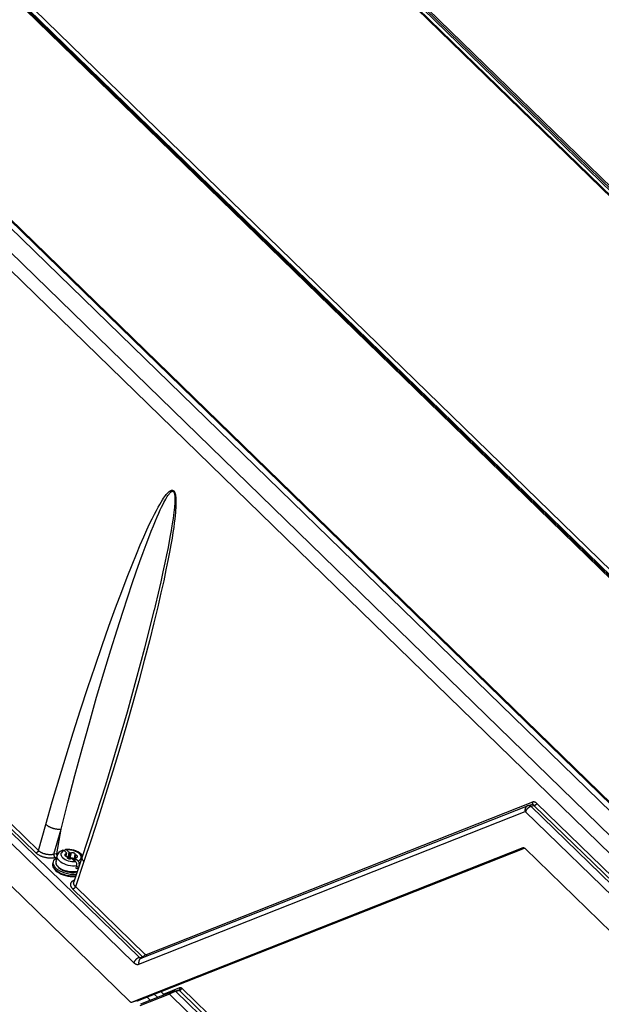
# Model space of a CAD drawing. Extents: x 0 to 594, y 0 to 420.
# Tile 53 of 73: x 519 to 537, y 108 to 138. Entities that reach past the tile are written whole.
import ezdxf

# ---------------------------------------------------------------- set-up
doc = ezdxf.new("R2010")
doc.units = 0
doc.header["$LTSCALE"] = 32.67
doc.layers.get('0').update_dxf_attribs({"linetype": 'CONTINUOUS'})
doc.layers.add('DATUM_AXIS', color=7, linetype='CONTINUOUS')

msp = doc.modelspace()

# ---------------------------------------------------------------- linework, layer by layer
at = {"color": 7, "linetype": 'CONTINUOUS'}
for p, q in [((501.942, 148.052), (541.143, 109.891)), ((511.35, 146.364), (548.035, 110.653)), ((557.005, 113.481), (528.309, 141.415)), ((541.18, 110.104), (512.565, 137.959)), ((495.937, 133.576), (522.354, 107.86)), ((523.101, 119.953), (523.099, 119.943)), ((522.707, 109.196), (534.647, 113.912)), ((534.676, 113.921), (534.647, 113.912)), ((534.766, 113.941), (534.676, 113.921)), ((534.498, 112.61), (522.423, 107.841)), ((522.589, 107.878), (534.552, 112.603)), ((540.086, 107.219), (534.568, 112.591)), ((520.881, 112.329), (520.621, 111.554)), ((523.601, 108.132), (522.684, 107.771)), ((523.107, 108.083), (523.214, 107.979)), ((523.31, 108.163), (523.391, 108.084)), ((523.862, 108.203), (523.752, 108.178)), ((523.867, 108.204), (523.862, 108.203)), ((522.574, 107.874), (522.424, 107.84)), ((522.574, 107.874), (522.58, 107.875)), ((522.58, 107.875), (522.589, 107.878)), ((522.888, 107.996), (522.994, 107.893))]:
    msp.add_line(p, q, dxfattribs=at)
at = {"color": 9, "linetype": 'CONTINUOUS'}
for p, q in [((540.444, 109.818), (501.312, 147.911)), ((540.158, 109.54), (501.023, 147.637)), ((556.976, 113.487), (528.28, 141.421)), ((557.043, 113.462), (528.347, 141.397)), ((528.463, 141.422), (557.159, 113.488)), ((528.505, 141.452), (557.201, 113.517)), ((528.547, 141.481), (557.243, 113.546)), ((518.392, 139.24), (547.003, 111.389)), ((518.42, 139.261), (547.034, 111.406)), ((518.447, 139.282), (547.065, 111.423)), ((541.154, 110.107), (512.537, 137.965)), ((541.208, 110.098), (512.597, 137.949)), ((496.275, 134.561), (522.477, 109.055)), ((496.449, 134.726), (522.651, 109.219)), ((519.45, 112.45), (509.374, 122.259)), ((519.527, 112.523), (509.451, 122.332)), ((534.796, 114.021), (522.856, 109.305)), ((534.853, 113.911), (534.757, 113.89)), ((534.757, 113.89), (540.513, 108.287)), ((540.542, 108.373), (534.853, 113.911)), ((540.619, 108.446), (534.93, 113.984)), ((522.63, 109.013), (534.57, 113.729)), ((534.583, 113.725), (540.339, 108.122)), ((519.527, 112.523), (519.756, 113.333)), ((520.007, 112.408), (520.228, 113.187)), ((520.093, 112.427), (520.228, 113.187)), ((520.093, 112.427), (520.007, 112.408)), ((520.104, 112.35), (520.106, 112.346)), ((522.582, 107.876), (534.552, 112.604)), ((520.1, 112.315), (520.038, 112.302)), ((522.747, 109.241), (520.595, 111.335)), ((522.824, 109.314), (520.672, 111.408)), ((522.651, 109.219), (522.747, 109.241)), ((522.707, 109.196), (522.704, 109.195)), ((523.579, 108.081), (522.662, 107.72)), ((523.391, 108.084), (523.902, 108.286)), ((523.579, 108.081), (536.456, 95.546)), ((523.885, 108.196), (523.772, 108.171)), ((523.772, 108.171), (536.601, 95.682)), ((523.885, 108.196), (535, 97.376)), ((523.962, 108.269), (535.077, 97.449)), ((522.582, 107.876), (522.423, 107.841)), ((522.582, 107.876), (522.586, 107.877)), ((522.586, 107.877), (522.589, 107.878))]:
    msp.add_line(p, q, dxfattribs=at)
for points in [[(519.756, 113.333), (519.956, 114.028), (520.165, 114.737), (520.382, 115.452), (520.603, 116.167), (520.828, 116.873), (521.053, 117.562), (521.276, 118.228), (521.494, 118.865), (521.707, 119.467), (521.911, 120.031), (522.101, 120.539), (522.27, 120.979), (522.42, 121.359), (522.555, 121.689), (522.675, 121.975), (522.782, 122.223), (522.878, 122.437), (522.964, 122.623), (523.041, 122.782), (523.11, 122.92), (523.172, 123.039), (523.227, 123.14), (523.276, 123.227), (523.32, 123.301), (523.36, 123.364), (523.395, 123.418), (523.426, 123.463), (523.455, 123.501), (523.48, 123.533), (523.502, 123.559), (523.522, 123.581), (523.54, 123.599), (523.557, 123.614), (523.571, 123.626), (523.584, 123.636), (523.596, 123.644), (523.607, 123.65), (523.617, 123.655), (523.626, 123.659), (523.635, 123.662), (523.642, 123.664), (523.65, 123.665), (523.656, 123.666), (523.663, 123.666), (523.669, 123.665), (523.674, 123.664), (523.679, 123.663), (523.684, 123.661), (523.689, 123.659), (523.694, 123.656), (523.698, 123.654), (523.702, 123.65), (523.706, 123.647), (523.71, 123.643), (523.714, 123.639), (523.718, 123.634), (523.721, 123.629), (523.725, 123.624), (523.729, 123.618), (523.732, 123.611), (523.736, 123.604), (523.739, 123.597), (523.742, 123.588), (523.746, 123.579), (523.749, 123.568), (523.752, 123.557), (523.756, 123.544), (523.759, 123.53), (523.762, 123.514), (523.765, 123.497), (523.768, 123.477), (523.77, 123.455), (523.773, 123.43), (523.775, 123.401), (523.776, 123.369), (523.778, 123.332), (523.778, 123.29), (523.777, 123.242), (523.776, 123.188), (523.773, 123.125), (523.768, 123.053), (523.762, 122.972), (523.753, 122.879), (523.742, 122.773), (523.727, 122.652), (523.708, 122.515), (523.685, 122.359), (523.657, 122.182), (523.622, 121.981), (523.58, 121.753), (523.53, 121.494), (523.47, 121.2), (523.399, 120.867), (523.314, 120.488), (523.215, 120.058), (523.097, 119.569), (522.957, 119.013), (522.799, 118.404), (522.627, 117.762), (522.442, 117.093), (522.246, 116.401)], [(520.228, 113.187), (520.437, 114.011), (520.654, 114.841), (520.876, 115.665), (521.102, 116.475), (521.327, 117.263), (521.55, 118.021), (521.764, 118.73), (521.958, 119.353), (522.131, 119.895), (522.286, 120.367), (522.425, 120.78), (522.55, 121.142), (522.662, 121.461), (522.764, 121.741), (522.855, 121.989), (522.938, 122.206), (523.013, 122.398), (523.081, 122.566), (523.142, 122.714), (523.198, 122.844), (523.248, 122.957), (523.293, 123.056), (523.334, 123.143), (523.371, 123.218), (523.404, 123.284), (523.434, 123.34), (523.462, 123.389), (523.486, 123.431), (523.508, 123.467), (523.528, 123.498), (523.546, 123.523), (523.563, 123.545), (523.577, 123.564), (523.591, 123.579), (523.602, 123.591), (523.613, 123.602), (523.623, 123.61), (523.631, 123.616), (523.639, 123.621), (523.646, 123.625), (523.652, 123.628), (523.658, 123.63), (523.663, 123.632), (523.668, 123.632), (523.672, 123.633), (523.676, 123.633), (523.68, 123.632), (523.684, 123.631), (523.687, 123.63), (523.69, 123.629), (523.693, 123.627), (523.696, 123.625), (523.699, 123.623), (523.701, 123.621), (523.704, 123.618), (523.707, 123.615), (523.709, 123.611), (523.712, 123.608), (523.714, 123.604), (523.716, 123.599), (523.719, 123.594), (523.721, 123.589), (523.723, 123.583), (523.726, 123.576), (523.728, 123.568), (523.73, 123.559), (523.733, 123.55), (523.735, 123.538), (523.737, 123.526), (523.739, 123.511), (523.741, 123.495), (523.742, 123.475), (523.744, 123.453), (523.745, 123.428), (523.745, 123.4), (523.745, 123.367), (523.744, 123.33), (523.742, 123.288), (523.74, 123.241), (523.736, 123.187), (523.73, 123.126), (523.723, 123.057), (523.715, 122.98), (523.704, 122.893), (523.69, 122.794), (523.674, 122.684), (523.654, 122.56), (523.631, 122.42), (523.603, 122.263), (523.571, 122.088), (523.533, 121.89), (523.488, 121.669), (523.436, 121.421), (523.376, 121.143), (523.307, 120.831), (523.227, 120.481), (523.134, 120.088), (523.101, 119.953)], [(522.246, 116.401), (522.039, 115.694), (521.825, 114.978), (521.604, 114.262), (521.381, 113.554), (521.157, 112.86), (520.934, 112.187)], [(534.647, 113.912), (534.643, 113.911), (534.637, 113.907), (534.63, 113.904), (534.624, 113.899), (534.617, 113.895), (534.612, 113.89), (534.606, 113.884), (534.601, 113.878), (534.596, 113.872), (534.591, 113.866), (534.587, 113.859), (534.583, 113.852), (534.579, 113.844), (534.576, 113.836), (534.573, 113.828), (534.571, 113.82), (534.569, 113.811), (534.567, 113.802), (534.566, 113.794), (534.565, 113.785), (534.565, 113.775), (534.565, 113.766), (534.566, 113.757), (534.567, 113.748), (534.568, 113.738), (534.57, 113.729)], [(534.757, 113.89), (534.749, 113.888), (534.742, 113.886), (534.734, 113.883), (534.726, 113.88), (534.718, 113.876), (534.71, 113.872), (534.702, 113.868), (534.695, 113.864), (534.687, 113.859), (534.68, 113.854), (534.672, 113.848), (534.665, 113.842), (534.658, 113.836), (534.651, 113.83), (534.644, 113.824), (534.638, 113.817), (534.632, 113.81), (534.626, 113.803), (534.62, 113.795), (534.615, 113.788), (534.61, 113.78), (534.605, 113.773), (534.6, 113.765), (534.596, 113.757), (534.593, 113.749), (534.589, 113.741), (534.586, 113.733), (534.583, 113.725)], [(534.676, 113.921), (534.681, 113.922), (534.687, 113.922), (534.693, 113.922), (534.699, 113.922), (534.705, 113.921), (534.71, 113.919), (534.716, 113.917), (534.722, 113.915), (534.728, 113.912), (534.734, 113.908), (534.74, 113.904), (534.746, 113.9), (534.751, 113.895), (534.757, 113.89)], [(534.796, 114.021), (534.797, 114.016), (534.798, 114.011), (534.798, 114.006), (534.798, 114.001), (534.798, 113.996), (534.797, 113.991), (534.797, 113.986), (534.796, 113.982), (534.794, 113.977), (534.793, 113.973), (534.791, 113.968), (534.789, 113.964), (534.787, 113.961), (534.784, 113.957), (534.782, 113.954), (534.779, 113.951), (534.776, 113.948), (534.772, 113.945), (534.769, 113.943), (534.765, 113.941)], [(534.853, 113.911), (534.847, 113.916), (534.841, 113.921), (534.836, 113.925), (534.829, 113.929), (534.823, 113.933), (534.817, 113.936), (534.811, 113.938), (534.804, 113.94), (534.798, 113.941), (534.792, 113.942), (534.785, 113.943), (534.779, 113.943), (534.773, 113.942), (534.766, 113.941)], [(534.93, 113.984), (534.923, 113.991), (534.915, 113.997), (534.908, 114.003), (534.9, 114.008), (534.892, 114.013), (534.884, 114.017), (534.876, 114.02), (534.868, 114.023), (534.86, 114.025), (534.852, 114.027), (534.844, 114.028), (534.836, 114.028), (534.828, 114.028), (534.82, 114.027), (534.812, 114.026), (534.804, 114.024), (534.796, 114.021)], [(534.93, 113.984), (534.929, 113.98), (534.927, 113.976), (534.925, 113.971), (534.923, 113.967), (534.92, 113.963), (534.918, 113.959), (534.915, 113.955), (534.912, 113.951), (534.909, 113.947), (534.905, 113.943), (534.902, 113.939), (534.898, 113.936), (534.894, 113.933), (534.89, 113.929), (534.886, 113.927), (534.882, 113.924), (534.878, 113.921), (534.874, 113.919), (534.87, 113.917), (534.866, 113.915), (534.861, 113.914), (534.857, 113.912), (534.853, 113.911)], [(534.57, 113.729), (534.571, 113.729), (534.572, 113.73), (534.574, 113.73), (534.575, 113.73), (534.577, 113.729), (534.578, 113.729), (534.579, 113.728), (534.581, 113.727), (534.582, 113.726), (534.583, 113.725)], [(519.756, 113.333), (519.765, 113.325), (519.775, 113.317), (519.785, 113.309), (519.795, 113.302), (519.806, 113.294), (519.818, 113.287), (519.83, 113.28), (519.842, 113.273), (519.855, 113.266), (519.868, 113.259), (519.881, 113.253), (519.895, 113.247), (519.909, 113.241), (519.923, 113.235), (519.937, 113.23), (519.952, 113.224), (519.967, 113.22), (519.982, 113.215), (519.997, 113.211), (520.012, 113.207), (520.027, 113.203), (520.042, 113.199), (520.057, 113.196), (520.073, 113.194), (520.088, 113.191), (520.103, 113.189), (520.117, 113.188), (520.132, 113.186), (520.147, 113.185), (520.161, 113.185), (520.175, 113.184), (520.189, 113.184), (520.202, 113.185), (520.215, 113.186), (520.228, 113.187)], [(519.527, 112.523), (519.526, 112.519), (519.524, 112.515), (519.522, 112.51), (519.52, 112.506), (519.517, 112.502), (519.515, 112.498), (519.512, 112.494), (519.509, 112.49), (519.506, 112.486), (519.502, 112.482), (519.499, 112.478), (519.495, 112.475), (519.491, 112.472), (519.487, 112.468), (519.483, 112.465), (519.479, 112.463), (519.475, 112.46), (519.471, 112.458), (519.467, 112.456), (519.463, 112.454), (519.458, 112.452), (519.454, 112.451), (519.45, 112.45)], [(520.038, 112.302), (520.022, 112.299), (520.007, 112.296), (519.991, 112.293), (519.974, 112.292), (519.957, 112.29), (519.94, 112.289), (519.923, 112.288), (519.906, 112.288), (519.888, 112.289), (519.87, 112.289), (519.852, 112.29), (519.834, 112.292), (519.816, 112.294), (519.798, 112.297), (519.78, 112.299), (519.762, 112.303), (519.745, 112.306), (519.727, 112.31), (519.709, 112.315), (519.692, 112.32), (519.675, 112.325), (519.658, 112.331), (519.641, 112.336), (519.624, 112.343), (519.608, 112.349), (519.593, 112.356), (519.577, 112.364), (519.562, 112.371), (519.548, 112.379), (519.534, 112.387), (519.52, 112.395), (519.507, 112.404), (519.494, 112.413), (519.482, 112.422), (519.471, 112.431), (519.46, 112.44), (519.45, 112.45)], [(520.007, 112.408), (519.994, 112.405), (519.98, 112.402), (519.966, 112.4), (519.952, 112.398), (519.937, 112.397), (519.922, 112.396), (519.907, 112.395), (519.892, 112.395), (519.877, 112.395), (519.861, 112.395), (519.846, 112.396), (519.83, 112.398), (519.815, 112.4), (519.799, 112.402), (519.784, 112.404), (519.768, 112.407), (519.753, 112.41), (519.738, 112.414), (519.723, 112.418), (519.708, 112.422), (519.693, 112.427), (519.679, 112.432), (519.665, 112.438), (519.651, 112.443), (519.638, 112.449), (519.624, 112.456), (519.612, 112.462), (519.6, 112.469), (519.588, 112.476), (519.576, 112.483), (519.565, 112.491), (519.555, 112.499), (519.545, 112.507), (519.536, 112.515), (519.527, 112.523)], [(520.007, 112.408), (520.007, 112.404), (520.006, 112.399), (520.006, 112.395), (520.006, 112.39), (520.006, 112.385), (520.006, 112.38), (520.006, 112.375), (520.007, 112.37), (520.008, 112.365), (520.009, 112.36), (520.01, 112.355), (520.011, 112.35), (520.013, 112.345), (520.014, 112.34), (520.016, 112.336), (520.018, 112.331), (520.02, 112.327), (520.022, 112.322), (520.025, 112.318), (520.027, 112.315), (520.03, 112.311), (520.032, 112.308), (520.035, 112.305), (520.038, 112.302)], [(520.093, 112.427), (520.092, 112.423), (520.092, 112.418), (520.091, 112.414), (520.091, 112.409), (520.091, 112.404), (520.091, 112.399), (520.092, 112.394), (520.093, 112.389), (520.093, 112.384), (520.094, 112.379), (520.095, 112.374), (520.097, 112.369), (520.098, 112.364), (520.1, 112.359), (520.102, 112.355), (520.104, 112.35)], [(520.141, 112.436), (520.137, 112.436), (520.115, 112.432), (520.093, 112.427)], [(520.934, 112.187), (520.671, 111.404), (520.669, 111.4), (520.667, 111.396), (520.665, 111.391), (520.663, 111.387), (520.66, 111.383), (520.657, 111.379), (520.654, 111.375), (520.651, 111.371), (520.648, 111.367), (520.644, 111.364), (520.64, 111.36), (520.637, 111.357), (520.633, 111.354), (520.629, 111.351), (520.625, 111.348), (520.62, 111.345), (520.616, 111.343), (520.612, 111.341), (520.608, 111.339), (520.603, 111.338), (520.599, 111.336), (520.595, 111.335)], [(520.934, 112.187), (520.925, 112.196), (520.918, 112.204), (520.911, 112.213), (520.905, 112.222), (520.899, 112.231), (520.894, 112.24), (520.889, 112.248), (520.885, 112.257), (520.882, 112.266), (520.88, 112.274), (520.878, 112.283), (520.877, 112.291), (520.876, 112.299), (520.876, 112.307), (520.877, 112.315), (520.879, 112.322), (520.881, 112.329)], [(520.595, 111.335), (520.585, 111.345), (520.577, 111.355), (520.568, 111.365), (520.561, 111.375), (520.554, 111.385), (520.548, 111.395), (520.542, 111.405), (520.538, 111.415), (520.534, 111.426), (520.53, 111.436), (520.528, 111.446), (520.526, 111.456), (520.525, 111.466), (520.525, 111.476), (520.526, 111.486), (520.527, 111.495), (520.529, 111.505), (520.532, 111.514), (520.535, 111.523), (520.54, 111.532), (520.545, 111.541), (520.551, 111.55), (520.557, 111.558), (520.564, 111.566), (520.572, 111.574), (520.581, 111.581), (520.59, 111.589), (520.6, 111.595), (520.611, 111.602), (520.622, 111.608), (520.634, 111.614), (520.642, 111.618)], [(520.672, 111.408), (520.664, 111.417), (520.656, 111.425), (520.649, 111.434), (520.643, 111.442), (520.637, 111.451), (520.632, 111.46), (520.628, 111.468), (520.624, 111.477), (520.621, 111.486), (520.618, 111.495), (520.617, 111.503), (520.616, 111.512), (520.615, 111.521), (520.616, 111.529), (520.617, 111.538), (520.618, 111.546), (520.621, 111.554)], [(522.824, 109.314), (522.823, 109.309), (522.821, 109.305), (522.819, 109.301), (522.817, 109.297), (522.814, 109.292), (522.812, 109.288), (522.809, 109.284), (522.806, 109.28), (522.803, 109.276), (522.799, 109.273), (522.796, 109.269), (522.792, 109.265), (522.788, 109.262), (522.784, 109.259), (522.78, 109.256), (522.776, 109.253), (522.772, 109.251), (522.768, 109.248), (522.764, 109.246), (522.76, 109.245), (522.755, 109.243), (522.751, 109.242), (522.747, 109.241)], [(522.856, 109.305), (522.854, 109.304), (522.851, 109.303), (522.848, 109.303), (522.846, 109.303), (522.843, 109.303), (522.84, 109.304), (522.837, 109.305), (522.834, 109.306), (522.832, 109.308), (522.829, 109.309), (522.827, 109.311), (522.824, 109.314)], [(522.856, 109.305), (522.857, 109.3), (522.858, 109.295), (522.858, 109.29), (522.858, 109.285), (522.858, 109.28), (522.858, 109.275), (522.857, 109.27), (522.856, 109.266), (522.855, 109.261), (522.853, 109.257), (522.852, 109.253)], [(522.651, 109.219), (522.643, 109.217), (522.636, 109.215), (522.628, 109.212), (522.62, 109.209), (522.612, 109.206), (522.604, 109.202), (522.596, 109.198), (522.589, 109.193), (522.581, 109.188), (522.574, 109.183), (522.566, 109.178), (522.559, 109.172), (522.552, 109.166), (522.545, 109.16), (522.538, 109.153), (522.532, 109.146), (522.526, 109.139), (522.52, 109.132), (522.514, 109.125), (522.509, 109.117), (522.504, 109.11), (522.499, 109.102), (522.494, 109.094), (522.49, 109.086), (522.486, 109.078), (522.483, 109.07), (522.48, 109.063), (522.477, 109.055)], [(522.477, 109.055), (522.485, 109.047), (522.493, 109.04), (522.502, 109.034), (522.51, 109.029), (522.518, 109.023), (522.527, 109.019), (522.535, 109.015), (522.544, 109.012), (522.553, 109.009), (522.561, 109.007), (522.57, 109.006), (522.579, 109.005), (522.588, 109.005), (522.596, 109.005), (522.605, 109.006), (522.613, 109.008), (522.622, 109.01), (522.63, 109.013)], [(522.704, 109.195), (522.697, 109.191), (522.69, 109.188), (522.684, 109.183), (522.678, 109.179), (522.672, 109.174), (522.666, 109.168), (522.661, 109.162), (522.656, 109.156), (522.651, 109.15), (522.647, 109.143), (522.643, 109.136), (522.64, 109.128), (522.636, 109.12), (522.634, 109.112), (522.631, 109.104), (522.629, 109.095), (522.628, 109.086), (522.626, 109.078), (522.626, 109.069), (522.625, 109.059), (522.625, 109.05), (522.626, 109.041), (522.627, 109.032), (522.628, 109.022), (522.63, 109.013)], [(522.651, 109.219), (522.655, 109.215), (522.66, 109.212), (522.664, 109.208), (522.669, 109.206), (522.674, 109.203), (522.679, 109.201), (522.684, 109.2), (522.689, 109.198), (522.694, 109.197), (522.699, 109.197), (522.704, 109.197), (522.71, 109.198), (522.712, 109.198)], [(522.774, 109.222), (522.769, 109.224), (522.765, 109.227), (522.76, 109.23), (522.756, 109.233), (522.751, 109.237), (522.747, 109.241)], [(523.579, 108.081), (523.579, 108.085), (523.578, 108.088), (523.578, 108.091), (523.578, 108.095), (523.578, 108.098), (523.579, 108.101), (523.579, 108.105), (523.58, 108.108), (523.581, 108.111), (523.582, 108.114), (523.584, 108.116), (523.585, 108.119), (523.587, 108.121), (523.589, 108.124), (523.591, 108.126), (523.593, 108.127), (523.596, 108.129), (523.598, 108.13), (523.601, 108.132), (523.601, 108.132)], [(523.634, 108.117), (523.627, 108.113), (523.619, 108.108), (523.612, 108.104), (523.605, 108.099), (523.598, 108.095), (523.592, 108.09), (523.585, 108.086), (523.579, 108.081)], [(523.719, 108.155), (523.711, 108.152), (523.704, 108.149), (523.696, 108.146), (523.689, 108.143), (523.681, 108.14), (523.673, 108.136), (523.666, 108.133), (523.658, 108.129), (523.65, 108.125), (523.642, 108.121), (523.634, 108.117)], [(523.746, 108.164), (523.74, 108.162), (523.733, 108.16), (523.726, 108.158), (523.719, 108.155)], [(523.772, 108.171), (523.766, 108.169), (523.759, 108.168), (523.753, 108.166), (523.746, 108.164)], [(523.772, 108.171), (523.77, 108.173), (523.768, 108.174), (523.766, 108.176), (523.764, 108.177), (523.762, 108.178), (523.76, 108.178), (523.758, 108.179), (523.756, 108.179), (523.754, 108.179), (523.752, 108.178)], [(523.862, 108.203), (523.864, 108.203), (523.867, 108.203), (523.869, 108.203), (523.871, 108.203), (523.874, 108.202), (523.876, 108.202), (523.878, 108.201), (523.881, 108.199)], [(523.867, 108.204), (523.871, 108.206), (523.874, 108.208)], [(523.874, 108.208), (523.878, 108.21), (523.881, 108.213), (523.884, 108.215), (523.887, 108.218), (523.89, 108.222), (523.892, 108.225), (523.895, 108.229), (523.897, 108.233), (523.899, 108.237), (523.9, 108.242), (523.901, 108.246), (523.902, 108.251), (523.903, 108.256), (523.903, 108.261), (523.904, 108.265), (523.904, 108.27), (523.903, 108.276), (523.903, 108.281), (523.902, 108.286)], [(523.881, 108.199), (523.883, 108.198), (523.885, 108.196)], [(523.885, 108.196), (523.889, 108.197), (523.893, 108.198), (523.897, 108.2), (523.901, 108.202), (523.906, 108.204), (523.91, 108.206), (523.914, 108.209), (523.918, 108.211), (523.922, 108.214), (523.926, 108.218), (523.93, 108.221), (523.933, 108.224), (523.937, 108.228), (523.94, 108.232), (523.944, 108.236), (523.947, 108.24), (523.949, 108.244), (523.952, 108.248), (523.954, 108.252), (523.957, 108.256), (523.959, 108.261), (523.96, 108.265), (523.962, 108.269)], [(523.902, 108.286), (523.906, 108.287), (523.91, 108.288), (523.914, 108.289), (523.919, 108.289), (523.923, 108.289), (523.928, 108.288), (523.932, 108.287), (523.936, 108.286), (523.941, 108.284), (523.945, 108.282), (523.949, 108.279), (523.954, 108.276), (523.958, 108.273), (523.962, 108.269)], [(522.574, 107.874), (522.578, 107.875), (522.582, 107.876)]]:
    msp.add_lwpolyline(points, dxfattribs=at)
at = {"color": 7, "linetype": 'CONTINUOUS'}
for points in [[(523.099, 119.943), (522.809, 118.787), (522.266, 116.799), (521.596, 114.549), (520.881, 112.329)], [(534.498, 112.61), (534.503, 112.612), (534.507, 112.613)], [(534.507, 112.613), (534.508, 112.613), (534.512, 112.614), (534.517, 112.614), (534.522, 112.614), (534.526, 112.613), (534.531, 112.613)], [(534.531, 112.613), (534.536, 112.611), (534.541, 112.61), (534.545, 112.607), (534.55, 112.605), (534.554, 112.602), (534.559, 112.599), (534.563, 112.595), (534.568, 112.591)], [(523.411, 108.057), (523.41, 108.058), (523.408, 108.062), (523.406, 108.066), (523.403, 108.071), (523.399, 108.075), (523.395, 108.079), (523.391, 108.084)], [(523.752, 108.178), (523.733, 108.174), (523.713, 108.168), (523.69, 108.162), (523.668, 108.155), (523.647, 108.148), (523.626, 108.141), (523.607, 108.134), (523.601, 108.132)], [(522.354, 107.86), (522.358, 107.856), (522.363, 107.852), (522.367, 107.849), (522.372, 107.846), (522.377, 107.843), (522.381, 107.841), (522.386, 107.84), (522.391, 107.838), (522.395, 107.837), (522.4, 107.837), (522.405, 107.837), (522.41, 107.837), (522.414, 107.838), (522.415, 107.838)], [(522.415, 107.838), (522.419, 107.839), (522.423, 107.841)]]:
    msp.add_lwpolyline(points, dxfattribs=at)
at = {"layer": 'DATUM_AXIS', "color": 7, "linetype": 'CONTINUOUS'}
for p, q in [((520.072, 112.181), (520.109, 112.364)), ((520.324, 112.522), (520.399, 112.449)), ((520.34, 112.528), (520.335, 112.511)), ((520.384, 112.344), (520.4, 112.427)), ((520.448, 112.302), (520.387, 112.361)), ((520.398, 112.446), (520.399, 112.449)), ((520.399, 112.449), (520.398, 112.446)), ((520.398, 112.446), (520.398, 112.441)), ((520.398, 112.441), (520.4, 112.432)), ((520.407, 112.54), (520.481, 112.467)), ((520.448, 112.302), (520.481, 112.467)), ((520.63, 112.238), (520.664, 112.404)), ((519.977, 112.114), (519.989, 112.172)), ((519.987, 112.127), (519.989, 112.172)), ((520, 112.078), (519.987, 112.127)), ((520.112, 112.04), (520.143, 112.005)), ((520.412, 112.323), (520.412, 112.322)), ((520.546, 112.292), (520.528, 112.291)), ((520.594, 112.259), (520.669, 112.186)), ((520.655, 112.2), (520.674, 112.294)), ((520.66, 112.195), (520.676, 112.277)), ((520.678, 112.285), (520.676, 112.294)), ((520.676, 112.277), (520.677, 112.281)), ((520.676, 112.277), (520.751, 112.205)), ((520.677, 112.281), (520.678, 112.285)), ((520.69, 111.967), (520.707, 112.05)), ((520.767, 111.991), (520.707, 112.05)), ((520.783, 112.037), (520.789, 112.068)), ((520.024, 111.949), (520.06, 111.908)), ((520.143, 112.005), (520.186, 111.969)), ((520.159, 112.002), (520.2, 111.967)), ((520.186, 111.969), (520.237, 111.937)), ((520.2, 111.967), (520.251, 111.936)), ((520.692, 111.867), (520.729, 111.878))]:
    msp.add_line(p, q, dxfattribs=at)
at = {"layer": 'DATUM_AXIS', "color": 9, "linetype": 'CONTINUOUS'}
for p, q in [((520.324, 112.522), (520.287, 112.504)), ((520.37, 112.352), (520.383, 112.416)), ((520.475, 112.291), (520.509, 112.457)), ((520.513, 112.287), (520.547, 112.453)), ((520.651, 112.218), (520.685, 112.383)), ((519.977, 112.114), (519.977, 112.114)), ((520.072, 112.181), (520.072, 112.181)), ((520.656, 112.198), (520.676, 112.294)), ((520.794, 112.07), (520.789, 112.068)), ((520.087, 111.897), (520.057, 111.924)), ((520.158, 112.004), (520.139, 112.021)), ((520.183, 111.985), (520.158, 112.004)), ((520.214, 111.964), (520.183, 111.985)), ((520.73, 111.88), (520.682, 111.87))]:
    msp.add_line(p, q, dxfattribs=at)
for points in [[(520.176, 112.204), (520.144, 112.24), (520.121, 112.278), (520.109, 112.316), (520.108, 112.353), (520.109, 112.364)], [(520.287, 112.504), (520.257, 112.483), (520.236, 112.457), (520.225, 112.429), (520.223, 112.399), (520.231, 112.367), (520.248, 112.335), (520.275, 112.305), (520.309, 112.276), (520.351, 112.249)], [(520.751, 112.205), (520.788, 112.222), (520.818, 112.244), (520.839, 112.269), (520.851, 112.297), (520.853, 112.328), (520.845, 112.359), (520.827, 112.391), (520.801, 112.422), (520.766, 112.451), (520.724, 112.477), (520.676, 112.5), (520.624, 112.518), (520.57, 112.532), (520.514, 112.54), (520.459, 112.543), (520.407, 112.54)], [(519.976, 112.066), (519.976, 112.109), (519.977, 112.114)], [(520.057, 111.924), (520.03, 111.952), (520.006, 111.986), (519.987, 112.024), (519.976, 112.066)], [(520.071, 112.142), (520.071, 112.175), (520.072, 112.181)], [(520.139, 112.021), (520.122, 112.04), (520.105, 112.061), (520.09, 112.085), (520.078, 112.112), (520.071, 112.142)], [(520.707, 112.05), (520.645, 112.045), (520.58, 112.046), (520.514, 112.053), (520.447, 112.066), (520.383, 112.085), (520.322, 112.109), (520.266, 112.137), (520.217, 112.169), (520.176, 112.204)], [(520.351, 112.249), (520.399, 112.227), (520.451, 112.208), (520.506, 112.195), (520.561, 112.187), (520.616, 112.184), (520.669, 112.186)], [(520.684, 111.741), (520.631, 111.736), (520.553, 111.736), (520.473, 111.743), (520.392, 111.758), (520.314, 111.779), (520.242, 111.806), (520.179, 111.836), (520.128, 111.867), (520.087, 111.897)], [(520.297, 111.921), (520.251, 111.943), (520.214, 111.964)], [(520.682, 111.87), (520.619, 111.863), (520.551, 111.864), (520.482, 111.87), (520.414, 111.883), (520.351, 111.901), (520.297, 111.921)]]:
    msp.add_lwpolyline(points, dxfattribs=at)
at = {"layer": 'DATUM_AXIS', "color": 7, "linetype": 'CONTINUOUS'}
for points in [[(520.282, 112.536), (520.237, 112.517), (520.196, 112.493), (520.163, 112.464), (520.138, 112.433), (520.12, 112.399), (520.109, 112.364)], [(520.282, 112.536), (520.286, 112.537), (520.299, 112.537), (520.312, 112.532), (520.324, 112.522)], [(520.37, 112.556), (520.369, 112.555), (520.357, 112.551), (520.348, 112.541), (520.34, 112.528)], [(520.383, 112.416), (520.368, 112.413), (520.356, 112.409), (520.347, 112.402), (520.342, 112.394), (520.341, 112.391)], [(520.341, 112.391), (520.341, 112.385), (520.344, 112.375), (520.351, 112.365), (520.362, 112.357), (520.375, 112.349), (520.391, 112.343)], [(520.892, 112.364), (520.887, 112.373), (520.849, 112.416), (520.801, 112.454), (520.746, 112.487), (520.687, 112.514), (520.624, 112.534), (520.56, 112.549), (520.495, 112.558), (520.429, 112.56), (520.37, 112.556)], [(520.407, 112.54), (520.394, 112.55), (520.381, 112.555), (520.37, 112.556)], [(520.383, 112.416), (520.39, 112.417), (520.395, 112.42), (520.399, 112.424), (520.4, 112.427)], [(520.412, 112.323), (520.412, 112.327), (520.409, 112.332), (520.405, 112.336), (520.398, 112.34), (520.391, 112.343)], [(520.4, 112.427), (520.4, 112.428), (520.4, 112.432)], [(520.509, 112.457), (520.496, 112.463), (520.481, 112.467)], [(520.509, 112.457), (520.516, 112.454), (520.524, 112.451), (520.532, 112.45), (520.54, 112.451), (520.547, 112.453)], [(520.664, 112.404), (520.663, 112.413), (520.659, 112.423), (520.651, 112.432), (520.64, 112.441), (520.626, 112.448), (520.61, 112.453), (520.593, 112.457), (520.576, 112.458), (520.56, 112.456), (520.547, 112.453)], [(520.664, 112.404), (520.664, 112.399), (520.666, 112.395), (520.671, 112.39), (520.677, 112.386), (520.685, 112.383)], [(520.734, 112.335), (520.734, 112.342), (520.731, 112.351), (520.724, 112.361), (520.714, 112.37), (520.7, 112.377), (520.685, 112.383)], [(520.693, 112.31), (520.707, 112.313), (520.719, 112.318), (520.728, 112.324), (520.733, 112.333), (520.734, 112.335)], [(519.977, 112.114), (519.974, 112.075), (519.981, 112.033), (519.997, 111.991), (520.024, 111.949)], [(519.989, 112.172), (520.006, 112.218), (520.038, 112.257)], [(520.068, 111.982), (520.027, 112.029), (520, 112.078)], [(520.038, 112.257), (520.083, 112.291), (520.096, 112.298)], [(520.072, 112.181), (520.07, 112.148), (520.075, 112.112), (520.089, 112.076), (520.112, 112.04)], [(520.412, 112.322), (520.412, 112.313), (520.416, 112.304), (520.424, 112.294), (520.436, 112.286), (520.45, 112.278), (520.466, 112.273), (520.483, 112.27), (520.499, 112.269), (520.515, 112.27), (520.529, 112.274)], [(520.475, 112.291), (520.462, 112.297), (520.448, 112.302)], [(520.528, 112.291), (520.506, 112.285), (520.499, 112.285), (520.49, 112.286), (520.482, 112.288), (520.475, 112.291)], [(520.567, 112.27), (520.56, 112.273), (520.551, 112.275), (520.543, 112.276), (520.535, 112.275), (520.529, 112.274)], [(520.6, 112.279), (520.583, 112.286), (520.565, 112.29), (520.546, 112.292)], [(520.567, 112.27), (520.58, 112.264), (520.594, 112.259)], [(520.624, 112.259), (520.614, 112.27), (520.6, 112.279)], [(520.63, 112.239), (520.63, 112.249), (520.624, 112.259)], [(520.658, 112.215), (520.644, 112.221), (520.637, 112.225), (520.633, 112.229), (520.63, 112.234), (520.63, 112.238)], [(520.669, 112.186), (520.681, 112.172), (520.691, 112.155), (520.699, 112.135), (520.706, 112.113), (520.709, 112.091), (520.709, 112.07), (520.707, 112.05)], [(520.693, 112.31), (520.686, 112.309), (520.68, 112.306), (520.676, 112.303), (520.675, 112.3)], [(520.675, 112.3), (520.675, 112.299), (520.676, 112.294)], [(520.789, 112.068), (520.792, 112.088), (520.791, 112.11), (520.788, 112.131), (520.782, 112.153), (520.773, 112.173), (520.763, 112.191), (520.751, 112.205)], [(520.06, 111.908), (520.108, 111.868), (520.164, 111.831), (520.226, 111.799), (520.294, 111.772), (520.365, 111.75), (520.439, 111.734), (520.513, 111.725), (520.587, 111.722), (520.657, 111.725), (520.679, 111.729)], [(520.068, 111.982), (520.122, 111.937), (520.186, 111.897), (520.259, 111.862), (520.339, 111.833), (520.424, 111.812), (520.51, 111.798), (520.595, 111.793), (520.676, 111.796), (520.704, 111.801)], [(520.076, 111.905), (520.121, 111.867), (520.174, 111.832), (520.235, 111.801), (520.3, 111.775), (520.37, 111.754), (520.443, 111.738), (520.515, 111.73), (520.587, 111.727), (520.655, 111.731), (520.682, 111.735)], [(520.237, 111.937), (520.293, 111.909), (520.355, 111.886), (520.42, 111.868), (520.486, 111.856), (520.552, 111.85), (520.617, 111.851), (520.678, 111.857), (520.726, 111.869)], [(520.251, 111.936), (520.308, 111.908), (520.37, 111.886), (520.436, 111.869), (520.503, 111.859), (520.569, 111.855), (520.633, 111.857), (520.692, 111.867)], [(520.69, 111.967), (520.733, 111.975), (520.765, 111.984)]]:
    msp.add_lwpolyline(points, dxfattribs=at)

doc.saveas('drawing.dxf')
